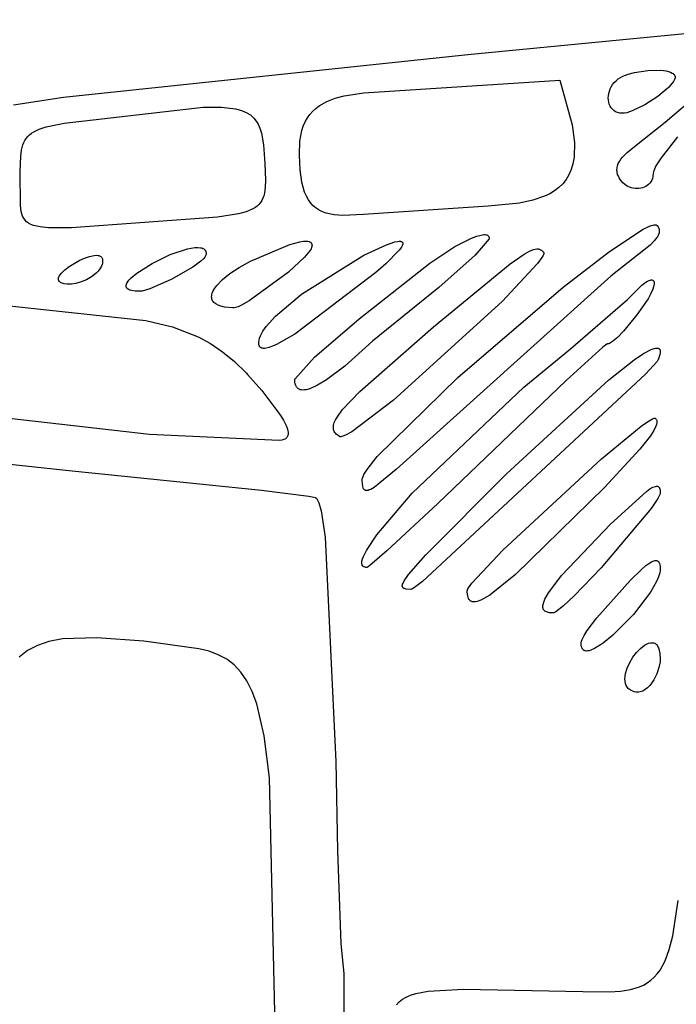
# Model space of a CAD drawing. Extents: x -74.1 to 10.8, y -36.7 to 44.6.
# Tile 165 of 199: x -20.09 to -19.253, y -7.878 to -6.623. Entities that reach past the tile are written whole.
import ezdxf

# ---------------------------------------------------------------- set-up
doc = ezdxf.new("R2010")
doc.units = 0

msp = doc.modelspace()

# ---------------------------------------------------------------- linework, layer by layer
at = {"layer": 'Layer 1', "color": 7, "linetype": 'CONTINUOUS'}
for p, q in [((-19.05252, -6.62299), (-19.518516, -6.667595)), ((-19.518516, -6.667595), (-20.033959, -6.722002)), ((-19.313751, -6.692381), (-19.305919, -6.690253)), ((-19.305919, -6.690253), (-19.288849, -6.687664)), ((-19.288849, -6.687664), (-19.272474, -6.687499)), ((-19.272474, -6.687499), (-19.265512, -6.688398)), ((-19.265512, -6.688398), (-19.262506, -6.689107)), ((-19.262506, -6.689107), (-19.25988, -6.689993)), ((-19.25988, -6.689993), (-19.257684, -6.69106)), ((-19.650806, -6.716123), (-19.401071, -6.700273)), ((-19.401071, -6.700273), (-19.385169, -6.75699)), ((-19.331674, -6.703211), (-19.32931, -6.700798)), ((-19.32931, -6.700798), (-19.326621, -6.698577)), ((-19.326621, -6.698577), (-19.323606, -6.696582)), ((-19.323606, -6.696582), (-19.3206, -6.695026)), ((-19.3206, -6.695026), (-19.313751, -6.692381)), ((-19.266657, -6.753793), (-19.200116, -6.696336)), ((-19.257684, -6.69106), (-19.256762, -6.691662)), ((-19.255961, -6.701582), (-19.257675, -6.704053)), ((-19.256762, -6.691662), (-19.255965, -6.692311)), ((-19.255965, -6.692311), (-19.255299, -6.693008)), ((-19.25477, -6.699294), (-19.255961, -6.701582)), ((-19.255299, -6.693008), (-19.254771, -6.693752)), ((-19.254771, -6.693752), (-19.254386, -6.694544)), ((-19.254386, -6.698228), (-19.25477, -6.699294)), ((-19.254386, -6.694544), (-19.25425, -6.694958)), ((-19.254151, -6.69722), (-19.254386, -6.698228)), ((-19.25425, -6.694958), (-19.254151, -6.695384)), ((-19.254151, -6.695384), (-19.254092, -6.695823)), ((-19.254071, -6.696273), (-19.254151, -6.69722)), ((-19.254092, -6.695823), (-19.254071, -6.696273)), ((-19.338719, -6.717023), (-19.337939, -6.714137)), ((-19.337939, -6.714137), (-19.336847, -6.71128)), ((-19.336847, -6.71128), (-19.33544, -6.708485)), ((-19.33544, -6.708485), (-19.333717, -6.705785)), ((-19.333717, -6.705785), (-19.331674, -6.703211)), ((-19.262471, -6.709408), (-19.276158, -6.720859)), ((-19.257675, -6.704053), (-19.262471, -6.709408)), ((-20.033959, -6.722002), (-20.097619, -6.731781)), ((-19.707905, -6.732772), (-19.698337, -6.727283)), ((-19.698337, -6.727283), (-19.687667, -6.723051)), ((-19.687667, -6.723051), (-19.676071, -6.719898)), ((-19.676071, -6.719898), (-19.650806, -6.716123)), ((-19.339354, -6.72275), (-19.33919, -6.719904)), ((-19.339213, -6.725526), (-19.339354, -6.72275)), ((-19.338771, -6.7282), (-19.339213, -6.725526)), ((-19.33919, -6.719904), (-19.338719, -6.717023)), ((-19.338029, -6.730739), (-19.338771, -6.7282)), ((-19.276158, -6.720859), (-19.292665, -6.731549)), ((-20.033205, -6.754822), (-19.85589, -6.734513)), ((-19.85589, -6.734513), (-19.832532, -6.734535)), ((-19.832532, -6.734535), (-19.814461, -6.736723)), ((-19.814461, -6.736723), (-19.807184, -6.738689)), ((-19.807184, -6.738689), (-19.800961, -6.741271)), ((-19.719808, -6.74375), (-19.716196, -6.739695)), ((-19.716196, -6.739695), (-19.712222, -6.736043)), ((-19.712222, -6.736043), (-19.707905, -6.732772)), ((-19.33699, -6.73311), (-19.338029, -6.730739)), ((-19.335656, -6.735281), (-19.33699, -6.73311)), ((-19.33403, -6.73722), (-19.335656, -6.735281)), ((-19.332115, -6.738892), (-19.33403, -6.73722)), ((-19.329912, -6.740265), (-19.332115, -6.738892)), ((-19.327425, -6.741308), (-19.329912, -6.740265)), ((-19.30883, -6.739384), (-19.315795, -6.741576)), ((-19.292665, -6.731549), (-19.30883, -6.739384)), ((-19.800961, -6.741271), (-19.795703, -6.744491)), ((-19.795703, -6.744491), (-19.793408, -6.746349)), ((-19.793408, -6.746349), (-19.79132, -6.748375)), ((-19.79132, -6.748375), (-19.78943, -6.750574)), ((-19.78943, -6.750574), (-19.786193, -6.755499)), ((-19.728243, -6.758553), (-19.725853, -6.753157)), ((-19.725853, -6.753157), (-19.723034, -6.74823)), ((-19.723034, -6.74823), (-19.719808, -6.74375)), ((-19.324656, -6.741986), (-19.327425, -6.741308)), ((-19.321607, -6.742267), (-19.324656, -6.741986)), ((-19.318825, -6.742126), (-19.321607, -6.742267)), ((-19.315795, -6.741576), (-19.318825, -6.742126)), ((-20.074696, -6.767773), (-20.071776, -6.765925)), ((-20.071776, -6.765925), (-20.064801, -6.762626)), ((-20.064801, -6.762626), (-20.056166, -6.759756)), ((-20.056166, -6.759756), (-20.033205, -6.754822)), ((-19.786193, -6.755499), (-19.783609, -6.761149)), ((-19.783609, -6.761149), (-19.781588, -6.767548)), ((-19.732618, -6.777779), (-19.730182, -6.76444)), ((-19.730182, -6.76444), (-19.728243, -6.758553)), ((-19.385169, -6.75699), (-19.382452, -6.779421)), ((-19.307815, -6.786486), (-19.266657, -6.753793)), ((-20.084511, -6.7796), (-20.083113, -6.77684)), ((-20.083113, -6.77684), (-20.081454, -6.774292)), ((-20.081454, -6.774292), (-20.079513, -6.771942)), ((-20.079513, -6.771942), (-20.077268, -6.769774)), ((-20.077268, -6.769774), (-20.074696, -6.767773)), ((-19.781588, -6.767548), (-19.778878, -6.782693)), ((-19.733177, -6.795896), (-19.732618, -6.777779)), ((-19.251053, -6.772298), (-19.272052, -6.798953)), ((-20.088379, -6.797112), (-20.087368, -6.789305)), ((-20.087368, -6.789305), (-20.085672, -6.782587)), ((-20.085672, -6.782587), (-20.084511, -6.7796)), ((-19.778878, -6.782693), (-19.777071, -6.806273)), ((-19.382452, -6.779421), (-19.382978, -6.79832)), ((-19.315408, -6.792395), (-19.307815, -6.786486)), ((-20.089054, -6.816476), (-20.088379, -6.797112)), ((-19.732344, -6.814602), (-19.733177, -6.795896)), ((-19.382978, -6.79832), (-19.384399, -6.806544)), ((-19.325196, -6.803648), (-19.323402, -6.800884)), ((-19.323402, -6.800884), (-19.321179, -6.798093)), ((-19.321179, -6.798093), (-19.315408, -6.792395)), ((-19.272052, -6.798953), (-19.278527, -6.809415)), ((-19.777071, -6.806273), (-19.776374, -6.82775)), ((-19.730133, -6.830144), (-19.732344, -6.814602)), ((-19.386562, -6.814003), (-19.389444, -6.820736)), ((-19.384399, -6.806544), (-19.386562, -6.814003)), ((-19.328247, -6.814609), (-19.328086, -6.811866)), ((-19.328021, -6.817368), (-19.328247, -6.814609)), ((-19.328086, -6.811866), (-19.32753, -6.809131)), ((-19.32753, -6.809131), (-19.326569, -6.806395)), ((-19.326569, -6.806395), (-19.325196, -6.803648)), ((-19.280579, -6.813649), (-19.281771, -6.817112)), ((-19.278527, -6.809415), (-19.280579, -6.813649)), ((-20.088841, -6.859822), (-20.089054, -6.816476)), ((-19.776374, -6.82775), (-19.776669, -6.836481)), ((-19.393021, -6.826783), (-19.39727, -6.832184)), ((-19.389444, -6.820736), (-19.393021, -6.826783)), ((-19.327417, -6.820151), (-19.328021, -6.817368)), ((-19.326856, -6.821831), (-19.327417, -6.820151)), ((-19.325634, -6.824477), (-19.326856, -6.821831)), ((-19.324193, -6.826887), (-19.325634, -6.824477)), ((-19.322554, -6.829063), (-19.324193, -6.826887)), ((-19.283829, -6.827662), (-19.284942, -6.829678)), ((-19.282969, -6.82544), (-19.283829, -6.827662)), ((-19.282384, -6.823013), (-19.282969, -6.82544)), ((-19.282029, -6.81853), (-19.282384, -6.823013)), ((-19.281771, -6.817112), (-19.282029, -6.81853)), ((-19.776669, -6.836481), (-19.777681, -6.844023)), ((-19.726563, -6.842785), (-19.730133, -6.830144)), ((-19.407693, -6.841202), (-19.413821, -6.844898)), ((-19.402169, -6.836977), (-19.407693, -6.841202)), ((-19.39727, -6.832184), (-19.402169, -6.836977)), ((-19.32074, -6.831004), (-19.322554, -6.829063)), ((-19.318773, -6.832714), (-19.32074, -6.831004)), ((-19.316676, -6.834193), (-19.318773, -6.832714)), ((-19.314472, -6.835443), (-19.316676, -6.834193)), ((-19.312183, -6.836465), (-19.314472, -6.835443)), ((-19.309831, -6.83726), (-19.312183, -6.836465)), ((-19.30744, -6.837831), (-19.309831, -6.83726)), ((-19.305031, -6.838179), (-19.30744, -6.837831)), ((-19.302627, -6.838304), (-19.305031, -6.838179)), ((-19.300251, -6.838209), (-19.302627, -6.838304)), ((-19.297925, -6.837895), (-19.300251, -6.838209)), ((-19.295672, -6.837363), (-19.297925, -6.837895)), ((-19.293514, -6.836614), (-19.295672, -6.837363)), ((-19.291474, -6.835651), (-19.293514, -6.836614)), ((-19.289574, -6.834475), (-19.291474, -6.835651)), ((-19.287837, -6.833086), (-19.289574, -6.834475)), ((-19.286286, -6.831487), (-19.287837, -6.833086)), ((-19.284942, -6.829678), (-19.286286, -6.831487)), ((-19.781012, -6.85335), (-19.782714, -6.855984)), ((-19.779624, -6.850487), (-19.781012, -6.85335)), ((-19.778523, -6.847383), (-19.779624, -6.850487)), ((-19.777681, -6.844023), (-19.778523, -6.847383)), ((-19.724275, -6.848102), (-19.726563, -6.842785)), ((-19.721654, -6.852792), (-19.724275, -6.848102)), ((-19.718703, -6.856891), (-19.721654, -6.852792)), ((-19.435594, -6.85321), (-19.452701, -6.856829)), ((-19.42053, -6.848106), (-19.435594, -6.85321)), ((-19.413821, -6.844898), (-19.42053, -6.848106)), ((-20.0879, -6.867367), (-20.088841, -6.859822)), ((-19.793196, -6.864523), (-19.801019, -6.867788)), ((-19.789971, -6.862661), (-19.793196, -6.864523)), ((-19.787166, -6.860626), (-19.789971, -6.862661)), ((-19.784757, -6.858405), (-19.787166, -6.860626)), ((-19.782714, -6.855984), (-19.784757, -6.858405)), ((-19.715424, -6.86043), (-19.718703, -6.856891)), ((-19.71182, -6.863443), (-19.715424, -6.86043)), ((-19.707892, -6.865964), (-19.71182, -6.863443)), ((-19.703644, -6.868024), (-19.707892, -6.865964)), ((-19.492308, -6.860875), (-19.651379, -6.871347)), ((-19.452701, -6.856829), (-19.492308, -6.860875)), ((-20.087106, -6.870637), (-20.0879, -6.867367)), ((-20.08605, -6.873588), (-20.087106, -6.870637)), ((-20.084696, -6.876233), (-20.08605, -6.873588)), ((-20.083007, -6.878582), (-20.084696, -6.876233)), ((-20.080948, -6.880649), (-20.083007, -6.878582)), ((-19.8374, -6.874898), (-20.023681, -6.88818)), ((-19.810851, -6.870531), (-19.8374, -6.874898)), ((-19.801019, -6.867788), (-19.810851, -6.870531)), ((-19.699078, -6.869658), (-19.703644, -6.868024)), ((-19.689001, -6.871779), (-19.699078, -6.869658)), ((-19.677679, -6.87259), (-19.689001, -6.871779)), ((-19.651379, -6.871347), (-19.677679, -6.87259)), ((-21.095071, -6.885273), (-20.079071, -6.990273)), ((-20.078484, -6.882445), (-20.080948, -6.880649)), ((-20.075579, -6.883982), (-20.078484, -6.882445)), ((-20.072196, -6.885273), (-20.075579, -6.883982)), ((-20.063858, -6.887165), (-20.072196, -6.885273)), ((-20.053183, -6.888215), (-20.063858, -6.887165)), ((-20.023681, -6.88818), (-20.053183, -6.888215)), ((-19.337596, -6.918489), (-19.294787, -6.89025)), ((-19.294787, -6.89025), (-19.287581, -6.886721)), ((-19.287581, -6.886721), (-19.28459, -6.885561)), ((-19.28459, -6.885561), (-19.282028, -6.884823)), ((-19.282028, -6.884823), (-19.280912, -6.884616)), ((-19.280912, -6.884616), (-19.27991, -6.88452)), ((-19.27991, -6.88452), (-19.279023, -6.884536)), ((-19.279023, -6.884536), (-19.278252, -6.884665)), ((-19.278252, -6.884665), (-19.277912, -6.884774)), ((-19.277912, -6.884774), (-19.277601, -6.884911)), ((-19.277601, -6.884911), (-19.277321, -6.885077)), ((-19.277321, -6.885077), (-19.277193, -6.885172)), ((-19.277193, -6.885172), (-19.277131, -6.885222)), ((-19.277071, -6.885274), (-19.275796, -6.887222)), ((-19.275796, -6.887222), (-19.274914, -6.889143)), ((-19.274914, -6.889143), (-19.274617, -6.890098)), ((-19.274617, -6.890098), (-19.274415, -6.89105)), ((-19.274415, -6.89105), (-19.274306, -6.892003)), ((-19.535019, -6.912219), (-19.514578, -6.901909)), ((-19.514578, -6.901909), (-19.507199, -6.899079)), ((-19.491071, -6.902273), (-19.509002, -6.923275)), ((-19.507199, -6.899079), (-19.50328, -6.897916)), ((-19.50328, -6.897916), (-19.49953, -6.897175)), ((-19.49953, -6.897175), (-19.497795, -6.897024)), ((-19.497795, -6.897024), (-19.496193, -6.89705)), ((-19.496193, -6.89705), (-19.494754, -6.897277)), ((-19.494754, -6.897277), (-19.494105, -6.897474)), ((-19.494105, -6.897474), (-19.493509, -6.89773)), ((-19.493509, -6.89773), (-19.492969, -6.898048)), ((-19.492969, -6.898048), (-19.492488, -6.898432)), ((-19.492488, -6.898432), (-19.492071, -6.898884)), ((-19.492071, -6.898884), (-19.491721, -6.899407)), ((-19.491721, -6.899407), (-19.491443, -6.900005)), ((-19.491443, -6.900005), (-19.491239, -6.90068)), ((-19.491239, -6.90068), (-19.491114, -6.901435)), ((-19.491114, -6.901435), (-19.491071, -6.902273)), ((-19.277316, -6.90084), (-19.28081, -6.905121)), ((-19.276049, -6.898804), (-19.277316, -6.90084)), ((-19.275116, -6.896821), (-19.276049, -6.898804)), ((-19.274526, -6.894876), (-19.275116, -6.896821)), ((-19.274363, -6.893914), (-19.274526, -6.894876)), ((-19.274289, -6.892957), (-19.274363, -6.893914)), ((-19.274306, -6.892003), (-19.274289, -6.892957)), ((-19.898083, -6.922554), (-19.876023, -6.91514)), ((-19.876023, -6.91514), (-19.866702, -6.913531)), ((-19.866702, -6.913531), (-19.862707, -6.913376)), ((-19.862707, -6.913376), (-19.859246, -6.913701)), ((-19.859246, -6.913701), (-19.857737, -6.914055)), ((-19.857737, -6.914055), (-19.856386, -6.914542)), ((-19.856386, -6.914542), (-19.855204, -6.915168)), ((-19.855204, -6.915168), (-19.854678, -6.915534)), ((-19.854678, -6.915534), (-19.854197, -6.915936)), ((-19.854197, -6.915936), (-19.853762, -6.916374)), ((-19.853762, -6.916374), (-19.853375, -6.91685)), ((-19.795378, -6.930978), (-19.745409, -6.909632)), ((-19.745409, -6.909632), (-19.73263, -6.906046)), ((-19.73263, -6.906046), (-19.727743, -6.905292)), ((-19.727743, -6.905292), (-19.723816, -6.905209)), ((-19.723816, -6.905209), (-19.722203, -6.905414)), ((-19.722203, -6.905414), (-19.720818, -6.905782)), ((-19.720818, -6.905782), (-19.720209, -6.906025)), ((-19.718251, -6.914943), (-19.720251, -6.91811)), ((-19.720209, -6.906025), (-19.719657, -6.906309)), ((-19.719657, -6.906309), (-19.719159, -6.906632)), ((-19.719159, -6.906632), (-19.718715, -6.906994)), ((-19.718715, -6.906994), (-19.718326, -6.907395)), ((-19.718326, -6.907395), (-19.71799, -6.907835)), ((-19.717603, -6.913566), (-19.718251, -6.914943)), ((-19.71799, -6.907835), (-19.717707, -6.908313)), ((-19.717707, -6.908313), (-19.717477, -6.90883)), ((-19.717206, -6.91234), (-19.717603, -6.913566)), ((-19.717477, -6.90883), (-19.717299, -6.909384)), ((-19.717299, -6.909384), (-19.717172, -6.909977)), ((-19.717105, -6.911786), (-19.717206, -6.91234)), ((-19.717172, -6.909977), (-19.717071, -6.911273)), ((-19.717071, -6.911273), (-19.717105, -6.911786)), ((-19.650965, -6.923191), (-19.622101, -6.909846)), ((-19.622101, -6.909846), (-19.611551, -6.906401)), ((-19.611551, -6.906401), (-19.607525, -6.905625)), ((-19.607525, -6.905625), (-19.605858, -6.905491)), ((-19.603063, -6.912821), (-19.605862, -6.916756)), ((-19.605858, -6.905491), (-19.604437, -6.905534)), ((-19.604437, -6.905534), (-19.603821, -6.905623)), ((-19.603821, -6.905623), (-19.60327, -6.905758)), ((-19.60327, -6.905758), (-19.602785, -6.905939)), ((-19.60217, -6.911188), (-19.603063, -6.912821)), ((-19.602785, -6.905939), (-19.602367, -6.906168)), ((-19.602367, -6.906168), (-19.602184, -6.9063)), ((-19.602184, -6.9063), (-19.602018, -6.906445)), ((-19.601601, -6.909772), (-19.60217, -6.911188)), ((-19.602018, -6.906445), (-19.60187, -6.906601)), ((-19.60187, -6.906601), (-19.601739, -6.90677)), ((-19.601739, -6.90677), (-19.601626, -6.90695)), ((-19.601626, -6.90695), (-19.601531, -6.907144)), ((-19.601435, -6.909143), (-19.601601, -6.909772)), ((-19.601531, -6.907144), (-19.601454, -6.907349)), ((-19.601454, -6.907349), (-19.601395, -6.907567)), ((-19.601346, -6.908566), (-19.601435, -6.909143)), ((-19.601395, -6.907567), (-19.601333, -6.908041)), ((-19.601333, -6.908041), (-19.601346, -6.908566)), ((-19.567005, -6.933526), (-19.535019, -6.912219)), ((-19.439975, -6.918277), (-19.434702, -6.916112)), ((-19.434702, -6.916112), (-19.432482, -6.915542)), ((-19.432482, -6.915542), (-19.430502, -6.915287)), ((-19.430502, -6.915287), (-19.428734, -6.915328)), ((-19.428734, -6.915328), (-19.427921, -6.915453)), ((-19.427921, -6.915453), (-19.427149, -6.915645)), ((-19.427149, -6.915645), (-19.426416, -6.9159)), ((-19.426416, -6.9159), (-19.425719, -6.916217)), ((-19.425719, -6.916217), (-19.424415, -6.917026)), ((-19.286071, -6.910273), (-19.336025, -6.949992)), ((-19.28081, -6.905121), (-19.286071, -6.910273)), ((-20.013866, -6.929933), (-20.007139, -6.926924)), ((-20.007139, -6.926924), (-20.000675, -6.924725)), ((-20.000675, -6.924725), (-19.994819, -6.923538)), ((-19.994819, -6.923538), (-19.992226, -6.923387)), ((-19.992226, -6.923387), (-19.989913, -6.923565)), ((-19.989913, -6.923565), (-19.988876, -6.923786)), ((-19.988876, -6.923786), (-19.987925, -6.924098)), ((-19.987925, -6.924098), (-19.987066, -6.924505)), ((-19.987066, -6.924505), (-19.986304, -6.925009)), ((-19.986304, -6.925009), (-19.985644, -6.925615)), ((-19.985644, -6.925615), (-19.985092, -6.926326)), ((-19.985092, -6.926326), (-19.984654, -6.927144)), ((-19.984654, -6.927144), (-19.984334, -6.928072)), ((-19.984334, -6.928072), (-19.984138, -6.929114)), ((-19.984138, -6.929114), (-19.984071, -6.930273)), ((-19.921079, -6.933657), (-19.898083, -6.922554)), ((-19.85515, -6.927356), (-19.858716, -6.930902)), ((-19.853838, -6.925694), (-19.85515, -6.927356)), ((-19.852872, -6.92412), (-19.853838, -6.925694)), ((-19.853375, -6.91685), (-19.853035, -6.917364)), ((-19.853035, -6.917364), (-19.852745, -6.917917)), ((-19.852526, -6.923368), (-19.852872, -6.92412)), ((-19.852745, -6.917917), (-19.852505, -6.918508)), ((-19.852276, -6.922643), (-19.852526, -6.923368)), ((-19.852505, -6.918508), (-19.852317, -6.919139)), ((-19.852317, -6.919139), (-19.852181, -6.919809)), ((-19.852123, -6.921944), (-19.852276, -6.922643)), ((-19.852181, -6.919809), (-19.852071, -6.921273)), ((-19.852071, -6.921273), (-19.852123, -6.921944)), ((-19.726752, -6.925852), (-19.747176, -6.94496)), ((-19.730335, -6.972838), (-19.650965, -6.923191)), ((-19.720251, -6.91811), (-19.726752, -6.925852)), ((-19.605862, -6.916756), (-19.623071, -6.934273)), ((-19.509002, -6.923275), (-19.555173, -6.964381)), ((-19.464515, -6.934387), (-19.44655, -6.921939)), ((-19.44655, -6.921939), (-19.439975, -6.918277)), ((-19.424022, -6.926243), (-19.429366, -6.933687)), ((-19.424415, -6.917026), (-19.423208, -6.918051)), ((-19.422455, -6.92342), (-19.424022, -6.926243)), ((-19.423208, -6.918051), (-19.422071, -6.919273)), ((-19.421964, -6.922249), (-19.422455, -6.92342)), ((-19.422071, -6.919273), (-19.421964, -6.919376)), ((-19.421964, -6.919376), (-19.421871, -6.91949)), ((-19.421676, -6.921244), (-19.421964, -6.922249)), ((-19.421871, -6.91949), (-19.421791, -6.919615)), ((-19.421791, -6.919615), (-19.421724, -6.919752)), ((-19.421724, -6.919752), (-19.421672, -6.9199)), ((-19.421609, -6.920805), (-19.421676, -6.921244)), ((-19.421672, -6.9199), (-19.421633, -6.920059)), ((-19.421633, -6.920059), (-19.421594, -6.92041)), ((-19.421594, -6.92041), (-19.421609, -6.920805)), ((-19.396699, -6.96408), (-19.337596, -6.918489)), ((-20.032182, -6.941799), (-20.026732, -6.937573)), ((-20.026732, -6.937573), (-20.013866, -6.929933)), ((-19.987641, -6.940761), (-19.989759, -6.943468)), ((-19.985958, -6.937915), (-19.987641, -6.940761)), ((-19.984774, -6.934942), (-19.985958, -6.937915)), ((-19.984389, -6.933412), (-19.984774, -6.934942)), ((-19.984152, -6.931855), (-19.984389, -6.933412)), ((-19.984071, -6.930273), (-19.984152, -6.931855)), ((-19.940662, -6.946164), (-19.921079, -6.933657)), ((-19.868966, -6.93861), (-19.896685, -6.954272)), ((-19.858716, -6.930902), (-19.868966, -6.93861)), ((-19.821887, -6.946726), (-19.8099, -6.938857)), ((-19.8099, -6.938857), (-19.795378, -6.930978)), ((-19.656911, -7.004245), (-19.567005, -6.933526)), ((-19.623071, -6.934273), (-19.635775, -6.945258)), ((-19.561975, -7.014474), (-19.464515, -6.934387)), ((-19.429366, -6.933687), (-19.474431, -6.982103)), ((-20.040472, -6.953679), (-20.040391, -6.952822)), ((-20.040419, -6.954498), (-20.040472, -6.953679)), ((-20.040391, -6.952822), (-20.040181, -6.95193)), ((-20.040181, -6.95193), (-20.039848, -6.951006)), ((-20.039848, -6.951006), (-20.039396, -6.950055)), ((-20.039396, -6.950055), (-20.038161, -6.948079)), ((-20.038161, -6.948079), (-20.036518, -6.946027)), ((-20.036518, -6.946027), (-20.032182, -6.941799)), ((-19.9981, -6.950616), (-20.004684, -6.95444)), ((-19.992251, -6.946021), (-19.9981, -6.950616)), ((-19.989759, -6.943468), (-19.992251, -6.946021)), ((-19.950495, -6.955091), (-19.947815, -6.95223)), ((-19.947815, -6.95223), (-19.940662, -6.946164)), ((-19.831428, -6.95441), (-19.821887, -6.946726)), ((-19.747176, -6.94496), (-19.797086, -6.981613)), ((-19.635775, -6.945258), (-19.739087, -7.023883)), ((-19.336025, -6.949992), (-19.609196, -7.196055)), ((-20.04034, -6.954893), (-20.040419, -6.954498)), ((-20.040226, -6.955277), (-20.04034, -6.954893)), ((-20.040076, -6.95565), (-20.040226, -6.955277)), ((-20.039888, -6.956011), (-20.040076, -6.95565)), ((-20.039664, -6.956361), (-20.039888, -6.956011)), ((-20.039401, -6.956698), (-20.039664, -6.956361)), ((-20.038757, -6.957335), (-20.039401, -6.956698)), ((-20.037952, -6.957918), (-20.038757, -6.957335)), ((-20.036981, -6.958444), (-20.037952, -6.957918)), ((-20.035838, -6.958911), (-20.036981, -6.958444)), ((-20.033016, -6.959651), (-20.035838, -6.958911)), ((-20.029441, -6.960114), (-20.033016, -6.959651)), ((-20.025071, -6.960273), (-20.029441, -6.960114)), ((-20.02381, -6.960236), (-20.025071, -6.960273)), ((-20.018043, -6.959356), (-20.02381, -6.960236)), ((-20.0115, -6.957389), (-20.018043, -6.959356)), ((-20.004684, -6.95444), (-20.0115, -6.957389)), ((-19.954128, -6.962559), (-19.954107, -6.962016)), ((-19.954094, -6.963085), (-19.954128, -6.962559)), ((-19.954107, -6.962016), (-19.954031, -6.961457)), ((-19.954002, -6.963594), (-19.954094, -6.963085)), ((-19.954031, -6.961457), (-19.953719, -6.960291)), ((-19.953853, -6.964085), (-19.954002, -6.963594)), ((-19.953645, -6.964557), (-19.953853, -6.964085)), ((-19.953719, -6.960291), (-19.953201, -6.959068)), ((-19.953376, -6.96501), (-19.953645, -6.964557)), ((-19.953047, -6.965444), (-19.953376, -6.96501)), ((-19.953201, -6.959068), (-19.952485, -6.95779)), ((-19.952655, -6.965857), (-19.953047, -6.965444)), ((-19.952201, -6.96625), (-19.952655, -6.965857)), ((-19.952485, -6.95779), (-19.950495, -6.955091)), ((-19.951682, -6.966622), (-19.952201, -6.96625)), ((-19.950447, -6.967298), (-19.951682, -6.966622)), ((-19.924029, -6.966043), (-19.93381, -6.968888)), ((-19.896685, -6.954272), (-19.924029, -6.966043)), ((-19.843015, -6.968591), (-19.841067, -6.965243)), ((-19.841067, -6.965243), (-19.838484, -6.961751)), ((-19.838484, -6.961751), (-19.831428, -6.95441)), ((-19.555173, -6.964381), (-19.639773, -7.032885)), ((-19.531354, -7.07933), (-19.396699, -6.96408)), ((-19.314877, -6.9797), (-19.296336, -6.961634)), ((-19.296336, -6.961634), (-19.291368, -6.957773)), ((-19.291368, -6.957773), (-19.289233, -6.956448)), ((-19.289233, -6.956448), (-19.287335, -6.955511)), ((-19.287335, -6.955511), (-19.285674, -6.954949)), ((-19.285674, -6.954949), (-19.284935, -6.954805)), ((-19.282551, -6.966623), (-19.284974, -6.972251)), ((-19.284935, -6.954805), (-19.284256, -6.95475)), ((-19.284256, -6.95475), (-19.283638, -6.954783)), ((-19.283638, -6.954783), (-19.283081, -6.954902)), ((-19.283081, -6.954902), (-19.282826, -6.954994)), ((-19.282826, -6.954994), (-19.282586, -6.955106)), ((-19.282586, -6.955106), (-19.282362, -6.955239)), ((-19.281199, -6.961969), (-19.282551, -6.966623)), ((-19.282362, -6.955239), (-19.282153, -6.955393)), ((-19.282153, -6.955393), (-19.28196, -6.955567)), ((-19.28196, -6.955567), (-19.281783, -6.955761)), ((-19.281783, -6.955761), (-19.281621, -6.955976)), ((-19.281621, -6.955976), (-19.281344, -6.956463)), ((-19.281344, -6.956463), (-19.281131, -6.957029)), ((-19.280918, -6.960038), (-19.281199, -6.961969)), ((-19.281131, -6.957029), (-19.280982, -6.957671)), ((-19.280982, -6.957671), (-19.280896, -6.958387)), ((-19.280896, -6.958387), (-19.280918, -6.960038)), ((-19.948942, -6.967883), (-19.950447, -6.967298)), ((-19.947158, -6.968372), (-19.948942, -6.967883)), ((-19.942722, -6.969042), (-19.947158, -6.968372)), ((-19.937071, -6.969273), (-19.942722, -6.969042)), ((-19.935596, -6.969176), (-19.937071, -6.969273)), ((-19.93381, -6.968888), (-19.935596, -6.969176)), ((-19.845069, -6.976195), (-19.844982, -6.974772)), ((-19.844992, -6.977565), (-19.845069, -6.976195)), ((-19.844751, -6.97888), (-19.844992, -6.977565)), ((-19.844982, -6.974772), (-19.844733, -6.973297)), ((-19.844345, -6.980135), (-19.844751, -6.97888)), ((-19.844733, -6.973297), (-19.844321, -6.971773)), ((-19.844321, -6.971773), (-19.843015, -6.968591)), ((-19.763552, -7.000807), (-19.730335, -6.972838)), ((-19.288489, -6.978754), (-19.303071, -6.999273)), ((-19.284974, -6.972251), (-19.288489, -6.978754)), ((-20.079071, -6.990273), (-19.929196, -7.006648)), ((-19.843775, -6.98133), (-19.844345, -6.980135)), ((-19.843038, -6.982461), (-19.843775, -6.98133)), ((-19.842135, -6.983526), (-19.843038, -6.982461)), ((-19.841065, -6.984523), (-19.842135, -6.983526)), ((-19.839828, -6.985449), (-19.841065, -6.984523)), ((-19.836847, -6.987079), (-19.839828, -6.985449)), ((-19.833188, -6.988395), (-19.836847, -6.987079)), ((-19.828846, -6.989379), (-19.833188, -6.988395)), ((-19.818093, -6.990268), (-19.828846, -6.989379)), ((-19.816227, -6.990226), (-19.818093, -6.990268)), ((-19.814786, -6.989983), (-19.816227, -6.990226)), ((-19.811321, -6.988907), (-19.814786, -6.989983)), ((-19.807155, -6.987106), (-19.811321, -6.988907)), ((-19.797086, -6.981613), (-19.807155, -6.987106)), ((-19.474431, -6.982103), (-19.612982, -7.107989)), ((-19.387627, -7.0425), (-19.314877, -6.9797)), ((-19.775391, -7.013989), (-19.763552, -7.000807)), ((-19.714015, -7.053378), (-19.656911, -7.004245)), ((-19.303071, -6.999273), (-19.319788, -7.020209)), ((-19.929196, -7.006648), (-19.895097, -7.01458)), ((-19.895097, -7.01458), (-19.862368, -7.027258)), ((-19.779723, -7.020181), (-19.775391, -7.013989)), ((-19.656147, -7.09683), (-19.561975, -7.014474)), ((-19.862368, -7.027258), (-19.846522, -7.035878)), ((-19.784653, -7.031481), (-19.783923, -7.028809)), ((-19.783923, -7.028809), (-19.782848, -7.02603)), ((-19.782848, -7.02603), (-19.779723, -7.020181)), ((-19.739087, -7.023883), (-19.762571, -7.037211)), ((-19.327375, -7.028007), (-19.333868, -7.033445)), ((-19.319788, -7.020209), (-19.327375, -7.028007)), ((-19.846522, -7.035878), (-19.831023, -7.046287)), ((-19.785046, -7.036089), (-19.785024, -7.034039)), ((-19.784841, -7.037553), (-19.785046, -7.036089)), ((-19.785024, -7.034039), (-19.784653, -7.031481)), ((-19.784664, -7.038202), (-19.784841, -7.037553)), ((-19.784437, -7.038798), (-19.784664, -7.038202)), ((-19.784163, -7.039341), (-19.784437, -7.038798)), ((-19.783841, -7.039831), (-19.784163, -7.039341)), ((-19.783472, -7.04027), (-19.783841, -7.039831)), ((-19.783057, -7.040657), (-19.783472, -7.04027)), ((-19.782597, -7.040995), (-19.783057, -7.040657)), ((-19.782093, -7.041283), (-19.782597, -7.040995)), ((-19.781545, -7.041522), (-19.782093, -7.041283)), ((-19.780954, -7.041714), (-19.781545, -7.041522)), ((-19.780321, -7.041858), (-19.780954, -7.041714)), ((-19.778931, -7.042008), (-19.780321, -7.041858)), ((-19.777381, -7.041977), (-19.778931, -7.042008)), ((-19.775678, -7.041772), (-19.777381, -7.041977)), ((-19.771835, -7.040863), (-19.775678, -7.041772)), ((-19.762571, -7.037211), (-19.771835, -7.040863)), ((-19.639773, -7.032885), (-19.675405, -7.0646)), ((-19.346089, -7.04046), (-19.392963, -7.082778)), ((-19.341319, -7.036857), (-19.346089, -7.04046)), ((-19.340641, -7.036465), (-19.341319, -7.036857)), ((-19.340382, -7.036349), (-19.340641, -7.036465)), ((-19.340177, -7.036286), (-19.340382, -7.036349)), ((-19.339783, -7.036262), (-19.340177, -7.036286)), ((-19.339323, -7.036201), (-19.339783, -7.036262)), ((-19.338832, -7.036089), (-19.339323, -7.036201)), ((-19.337758, -7.035714), (-19.338832, -7.036089)), ((-19.336569, -7.035144), (-19.337758, -7.035714)), ((-19.333868, -7.033445), (-19.336569, -7.035144)), ((-19.280896, -7.042158), (-19.279289, -7.041769)), ((-19.279289, -7.041769), (-19.277861, -7.04158)), ((-19.277861, -7.04158), (-19.276611, -7.041592)), ((-19.276611, -7.041592), (-19.276054, -7.041673)), ((-19.276054, -7.041673), (-19.275542, -7.041805)), ((-19.275542, -7.041805), (-19.275076, -7.041988)), ((-19.275076, -7.041988), (-19.274655, -7.042221)), ((-19.831023, -7.046287), (-19.815872, -7.058685)), ((-19.739069, -7.081271), (-19.714015, -7.053378)), ((-19.446999, -7.09148), (-19.387627, -7.0425)), ((-19.306458, -7.056769), (-19.294198, -7.048616)), ((-19.294198, -7.048616), (-19.284638, -7.043529)), ((-19.284638, -7.043529), (-19.280896, -7.042158)), ((-19.273413, -7.049945), (-19.275071, -7.055273)), ((-19.274655, -7.042221), (-19.274281, -7.042505)), ((-19.274281, -7.042505), (-19.273952, -7.042841)), ((-19.273952, -7.042841), (-19.273669, -7.043228)), ((-19.273669, -7.043228), (-19.273432, -7.043666)), ((-19.273432, -7.043666), (-19.273242, -7.044155)), ((-19.273086, -7.048183), (-19.273413, -7.049945)), ((-19.273242, -7.044155), (-19.273099, -7.044697)), ((-19.273099, -7.044697), (-19.273002, -7.04529)), ((-19.272949, -7.046632), (-19.273086, -7.048183)), ((-19.273002, -7.04529), (-19.272949, -7.046632)), ((-19.924446, -7.152023), (-20.723696, -7.059898)), ((-19.815872, -7.058685), (-19.801071, -7.073273)), ((-19.675405, -7.0646), (-19.698792, -7.082087)), ((-19.338742, -7.081994), (-19.306458, -7.056769)), ((-19.277126, -7.05864), (-19.291642, -7.074998)), ((-19.275604, -7.056408), (-19.277126, -7.05864)), ((-19.275189, -7.055599), (-19.275604, -7.056408)), ((-19.275071, -7.055273), (-19.275189, -7.055599)), ((-19.801071, -7.073273), (-19.799336, -7.075228)), ((-19.799336, -7.075228), (-19.781058, -7.095878)), ((-19.633876, -7.180031), (-19.531354, -7.07933)), ((-19.291642, -7.074998), (-19.576108, -7.33906)), ((-19.739071, -7.081345), (-19.739071, -7.0813)), ((-19.739069, -7.0817), (-19.739071, -7.081345)), ((-19.739054, -7.082395), (-19.739069, -7.0817)), ((-19.738856, -7.084973), (-19.739054, -7.082395)), ((-19.738445, -7.087233), (-19.738856, -7.084973)), ((-19.737831, -7.089186), (-19.738445, -7.087233)), ((-19.737021, -7.090843), (-19.737831, -7.089186)), ((-19.736546, -7.091564), (-19.737021, -7.090843)), ((-19.736025, -7.092215), (-19.736546, -7.091564)), ((-19.73546, -7.092798), (-19.736025, -7.092215)), ((-19.709966, -7.088875), (-19.720065, -7.093458)), ((-19.698792, -7.082087), (-19.709966, -7.088875)), ((-19.589174, -7.226769), (-19.446999, -7.09148)), ((-19.392963, -7.082778), (-19.556721, -7.239912)), ((-19.469206, -7.201901), (-19.338742, -7.081994)), ((-19.781058, -7.095878), (-19.757928, -7.126232)), ((-19.734851, -7.093313), (-19.73546, -7.092798)), ((-19.734199, -7.093761), (-19.734851, -7.093313)), ((-19.733507, -7.094145), (-19.734199, -7.093761)), ((-19.732774, -7.094466), (-19.733507, -7.094145)), ((-19.732001, -7.094724), (-19.732774, -7.094466)), ((-19.730344, -7.09506), (-19.732001, -7.094724)), ((-19.728542, -7.095163), (-19.730344, -7.09506)), ((-19.726605, -7.095044), (-19.728542, -7.095163)), ((-19.72454, -7.094713), (-19.726605, -7.095044)), ((-19.720065, -7.093458), (-19.72454, -7.094713)), ((-19.678154, -7.120116), (-19.656147, -7.09683)), ((-19.612982, -7.107989), (-19.666284, -7.148282)), ((-19.757928, -7.126232), (-19.753464, -7.133645)), ((-19.687032, -7.133085), (-19.684765, -7.129143)), ((-19.684765, -7.129143), (-19.678154, -7.120116)), ((-19.753464, -7.133645), (-19.750081, -7.140536)), ((-19.750081, -7.140536), (-19.748881, -7.143715)), ((-19.689893, -7.142903), (-19.689814, -7.141459)), ((-19.689814, -7.141459), (-19.689579, -7.139941)), ((-19.689579, -7.139941), (-19.688632, -7.136676)), ((-19.688632, -7.136676), (-19.687032, -7.133085)), ((-19.348017, -7.182889), (-19.297429, -7.141364)), ((-19.297429, -7.141364), (-19.289096, -7.135508)), ((-19.289096, -7.135508), (-19.283047, -7.131977)), ((-19.283047, -7.131977), (-19.281925, -7.131487)), ((-19.281925, -7.131487), (-19.280967, -7.131163)), ((-19.278573, -7.141274), (-19.281269, -7.146884)), ((-19.280967, -7.131163), (-19.280179, -7.131009)), ((-19.280179, -7.131009), (-19.27985, -7.130996)), ((-19.27985, -7.130996), (-19.279564, -7.131027)), ((-19.279564, -7.131027), (-19.279438, -7.131059)), ((-19.279438, -7.131059), (-19.279323, -7.131103)), ((-19.279323, -7.131103), (-19.279219, -7.131157)), ((-19.279219, -7.131157), (-19.279127, -7.131223)), ((-19.279127, -7.131223), (-19.279048, -7.131297)), ((-19.279048, -7.131297), (-19.278536, -7.131892)), ((-19.277805, -7.13888), (-19.278573, -7.141274)), ((-19.278536, -7.131892), (-19.278116, -7.132547)), ((-19.278116, -7.132547), (-19.277789, -7.133262)), ((-19.277421, -7.13675), (-19.277805, -7.13888)), ((-19.277789, -7.133262), (-19.277556, -7.13404)), ((-19.277556, -7.13404), (-19.277417, -7.13488)), ((-19.277372, -7.135783), (-19.277421, -7.13675)), ((-19.277417, -7.13488), (-19.277372, -7.135783)), ((-19.759071, -7.159273), (-19.924446, -7.152023)), ((-19.748612, -7.154956), (-19.749187, -7.155824)), ((-19.748881, -7.143715), (-19.748056, -7.14668)), ((-19.74817, -7.154002), (-19.748612, -7.154956)), ((-19.747856, -7.152966), (-19.74817, -7.154002)), ((-19.748056, -7.14668), (-19.747639, -7.149401)), ((-19.747665, -7.151851), (-19.747856, -7.152966)), ((-19.747595, -7.150662), (-19.747665, -7.151851)), ((-19.747639, -7.149401), (-19.747595, -7.150662)), ((-19.689817, -7.144278), (-19.689893, -7.142903)), ((-19.68959, -7.145586), (-19.689817, -7.144278)), ((-19.689213, -7.14683), (-19.68959, -7.145586)), ((-19.688687, -7.148012), (-19.689213, -7.14683)), ((-19.688017, -7.149137), (-19.688687, -7.148012)), ((-19.687203, -7.150206), (-19.688017, -7.149137)), ((-19.686248, -7.151223), (-19.687203, -7.150206)), ((-19.685153, -7.152191), (-19.686248, -7.151223)), ((-19.682556, -7.15399), (-19.685153, -7.152191)), ((-19.681861, -7.154391), (-19.682556, -7.15399)), ((-19.681506, -7.154526), (-19.681861, -7.154391)), ((-19.681102, -7.154611), (-19.681506, -7.154526)), ((-19.68065, -7.154646), (-19.681102, -7.154611)), ((-19.680151, -7.154634), (-19.68065, -7.154646)), ((-19.679016, -7.154464), (-19.680151, -7.154634)), ((-19.677699, -7.154108), (-19.679016, -7.154464)), ((-19.674544, -7.15285), (-19.677699, -7.154108)), ((-19.666284, -7.148282), (-19.674544, -7.15285)), ((-19.285536, -7.153629), (-19.298875, -7.170721)), ((-19.281269, -7.146884), (-19.285536, -7.153629)), ((-19.755658, -7.159044), (-19.759071, -7.159273)), ((-19.754198, -7.158762), (-19.755658, -7.159044)), ((-19.752896, -7.158374), (-19.754198, -7.158762)), ((-19.751749, -7.157882), (-19.752896, -7.158374)), ((-19.750751, -7.157291), (-19.751749, -7.157882)), ((-19.749898, -7.156604), (-19.750751, -7.157291)), ((-19.749187, -7.155824), (-19.749898, -7.156604)), ((-19.646883, -7.196375), (-19.633876, -7.180031)), ((-19.298875, -7.170721), (-19.344071, -7.219273)), ((-20.180501, -7.181548), (-20.023071, -7.198273)), ((-19.47378, -7.29936), (-19.348017, -7.182889)), ((-20.023071, -7.198273), (-19.781638, -7.222984)), ((-19.652813, -7.207436), (-19.65205, -7.205214)), ((-19.65205, -7.205214), (-19.650796, -7.20262)), ((-19.650796, -7.20262), (-19.646883, -7.196375)), ((-19.609196, -7.196055), (-19.637821, -7.219273)), ((-19.571981, -7.305436), (-19.469206, -7.201901)), ((-19.653071, -7.209273), (-19.653007, -7.208404)), ((-19.653065, -7.210469), (-19.653071, -7.209273)), ((-19.652874, -7.214778), (-19.653065, -7.210469)), ((-19.653007, -7.208404), (-19.652813, -7.207436)), ((-19.652348, -7.218275), (-19.652874, -7.214778)), ((-19.279261, -7.217922), (-19.277988, -7.217712)), ((-19.277988, -7.217712), (-19.277413, -7.217698)), ((-19.277413, -7.217698), (-19.276879, -7.217745)), ((-19.276879, -7.217745), (-19.276384, -7.217851)), ((-19.276384, -7.217851), (-19.275927, -7.218017)), ((-19.781638, -7.222984), (-19.721235, -7.230613)), ((-19.651929, -7.219699), (-19.652348, -7.218275)), ((-19.651388, -7.220895), (-19.651929, -7.219699)), ((-19.651068, -7.221404), (-19.651388, -7.220895)), ((-19.650713, -7.221854), (-19.651068, -7.221404)), ((-19.650321, -7.222242), (-19.650713, -7.221854)), ((-19.649892, -7.222568), (-19.650321, -7.222242)), ((-19.649423, -7.222831), (-19.649892, -7.222568)), ((-19.648913, -7.22303), (-19.649423, -7.222831)), ((-19.64836, -7.223163), (-19.648913, -7.22303)), ((-19.647762, -7.223229), (-19.64836, -7.223163)), ((-19.647119, -7.223228), (-19.647762, -7.223229)), ((-19.645689, -7.22302), (-19.647119, -7.223228)), ((-19.644056, -7.222528), (-19.645689, -7.22302)), ((-19.642209, -7.221746), (-19.644056, -7.222528)), ((-19.637821, -7.219273), (-19.642209, -7.221746)), ((-19.634451, -7.279863), (-19.589174, -7.226769)), ((-19.344071, -7.219273), (-19.45745, -7.330121)), ((-19.336578, -7.2662), (-19.290768, -7.224536)), ((-19.290768, -7.224536), (-19.286148, -7.221284)), ((-19.286148, -7.221284), (-19.282332, -7.21909)), ((-19.282332, -7.21909), (-19.280707, -7.21838)), ((-19.280707, -7.21838), (-19.279261, -7.217922)), ((-19.273858, -7.229167), (-19.276123, -7.23352)), ((-19.275927, -7.218017), (-19.275509, -7.218242)), ((-19.275509, -7.218242), (-19.275126, -7.218525)), ((-19.275126, -7.218525), (-19.27478, -7.218866)), ((-19.27478, -7.218866), (-19.274468, -7.219264)), ((-19.274468, -7.219264), (-19.274191, -7.219718)), ((-19.274191, -7.219718), (-19.273946, -7.220229)), ((-19.273946, -7.220229), (-19.273553, -7.221417)), ((-19.273271, -7.227527), (-19.273858, -7.229167)), ((-19.273553, -7.221417), (-19.273281, -7.222823)), ((-19.273281, -7.222823), (-19.273071, -7.226273)), ((-19.273122, -7.226851), (-19.273271, -7.227527)), ((-19.273071, -7.226273), (-19.273122, -7.226851)), ((-19.721235, -7.230613), (-19.714782, -7.231815)), ((-19.714782, -7.231815), (-19.712989, -7.232293)), ((-19.712989, -7.232293), (-19.712601, -7.23243)), ((-19.712601, -7.23243), (-19.712214, -7.232643)), ((-19.712214, -7.232643), (-19.711829, -7.232931)), ((-19.711829, -7.232931), (-19.711445, -7.233294)), ((-19.711445, -7.233294), (-19.710683, -7.234243)), ((-19.710683, -7.234243), (-19.709927, -7.235489)), ((-19.709927, -7.235489), (-19.708438, -7.238856)), ((-19.708438, -7.238856), (-19.705552, -7.24903)), ((-19.556721, -7.239912), (-19.621782, -7.299999)), ((-19.276123, -7.23352), (-19.284515, -7.245963)), ((-19.705552, -7.24903), (-19.700205, -7.282563)), ((-19.284515, -7.245963), (-19.348534, -7.321887)), ((-19.398435, -7.331267), (-19.336578, -7.2662)), ((-19.647662, -7.299536), (-19.634451, -7.279863)), ((-19.700205, -7.282563), (-19.686625, -7.568771)), ((-19.651538, -7.30725), (-19.647662, -7.299536)), ((-19.621782, -7.299999), (-19.640504, -7.316398)), ((-19.59403, -7.330357), (-19.571981, -7.305436)), ((-19.513121, -7.341399), (-19.47378, -7.29936)), ((-19.653641, -7.315843), (-19.653613, -7.314672)), ((-19.653538, -7.316904), (-19.653641, -7.315843)), ((-19.653613, -7.314672), (-19.653453, -7.313395)), ((-19.6533, -7.317855), (-19.653538, -7.316904)), ((-19.653453, -7.313395), (-19.652747, -7.310526)), ((-19.65313, -7.318288), (-19.6533, -7.317855)), ((-19.652747, -7.310526), (-19.651538, -7.30725)), ((-19.640504, -7.316398), (-19.645479, -7.320356)), ((-19.291367, -7.318961), (-19.286499, -7.315462)), ((-19.286499, -7.315462), (-19.284357, -7.314218)), ((-19.284357, -7.314218), (-19.282407, -7.313311)), ((-19.282407, -7.313311), (-19.280648, -7.31274)), ((-19.280648, -7.31274), (-19.279839, -7.312581)), ((-19.279839, -7.312581), (-19.279077, -7.312505)), ((-19.279077, -7.312505), (-19.278362, -7.312512)), ((-19.278362, -7.312512), (-19.277693, -7.312604)), ((-19.277693, -7.312604), (-19.277071, -7.312778)), ((-19.277071, -7.312778), (-19.276494, -7.313037)), ((-19.276494, -7.313037), (-19.275963, -7.313378)), ((-19.275963, -7.313378), (-19.275478, -7.313803)), ((-19.275478, -7.313803), (-19.275038, -7.314311)), ((-19.275038, -7.314311), (-19.274643, -7.314903)), ((-19.274643, -7.314903), (-19.274293, -7.315577)), ((-19.274293, -7.315577), (-19.273987, -7.316334)), ((-19.273987, -7.316334), (-19.273509, -7.318097)), ((-19.273509, -7.318097), (-19.273206, -7.320191)), ((-19.652926, -7.318693), (-19.65313, -7.318288)), ((-19.652688, -7.319069), (-19.652926, -7.318693)), ((-19.652415, -7.319417), (-19.652688, -7.319069)), ((-19.652108, -7.319735), (-19.652415, -7.319417)), ((-19.651765, -7.320024), (-19.652108, -7.319735)), ((-19.651387, -7.320284), (-19.651765, -7.320024)), ((-19.650974, -7.320514), (-19.651387, -7.320284)), ((-19.650525, -7.320714), (-19.650974, -7.320514)), ((-19.649519, -7.321024), (-19.650525, -7.320714)), ((-19.648369, -7.321211), (-19.649519, -7.321024)), ((-19.647071, -7.321273), (-19.648369, -7.321211)), ((-19.646939, -7.321248), (-19.647012, -7.321267)), ((-19.646752, -7.32117), (-19.646939, -7.321248)), ((-19.645479, -7.320356), (-19.646752, -7.32117)), ((-19.599536, -7.338206), (-19.59403, -7.330357)), ((-19.45745, -7.330121), (-19.490528, -7.356554)), ((-19.348534, -7.321887), (-19.382759, -7.357477)), ((-19.310777, -7.337599), (-19.297026, -7.323814)), ((-19.297026, -7.323814), (-19.291367, -7.318961)), ((-19.273628, -7.328004), (-19.275232, -7.333409)), ((-19.273213, -7.325548), (-19.273628, -7.328004)), ((-19.273071, -7.323273), (-19.273213, -7.325548)), ((-19.273206, -7.320191), (-19.273071, -7.323273)), ((-19.601822, -7.343576), (-19.601534, -7.342441)), ((-19.601534, -7.342441), (-19.60106, -7.341173)), ((-19.60106, -7.341173), (-19.599536, -7.338206)), ((-19.576108, -7.33906), (-19.584595, -7.345562)), ((-19.517472, -7.347437), (-19.513121, -7.341399)), ((-19.415377, -7.353493), (-19.398435, -7.331267)), ((-19.353751, -7.385765), (-19.310777, -7.337599)), ((-19.277782, -7.339385), (-19.285323, -7.35263)), ((-19.275232, -7.333409), (-19.277782, -7.339385)), ((-19.601932, -7.344582), (-19.601822, -7.343576)), ((-19.601921, -7.34504), (-19.601932, -7.344582)), ((-19.601867, -7.345469), (-19.601921, -7.34504)), ((-19.601771, -7.34587), (-19.601867, -7.345469)), ((-19.601634, -7.346242), (-19.601771, -7.34587)), ((-19.601456, -7.346589), (-19.601634, -7.346242)), ((-19.601237, -7.346909), (-19.601456, -7.346589)), ((-19.600979, -7.347205), (-19.601237, -7.346909)), ((-19.600683, -7.347477), (-19.600979, -7.347205)), ((-19.600348, -7.347726), (-19.600683, -7.347477)), ((-19.599976, -7.347952), (-19.600348, -7.347726)), ((-19.599122, -7.348342), (-19.599976, -7.347952)), ((-19.598126, -7.348653), (-19.599122, -7.348342)), ((-19.596994, -7.348892), (-19.598126, -7.348653)), ((-19.591212, -7.349273), (-19.596994, -7.348892)), ((-19.590906, -7.349261), (-19.591212, -7.349273)), ((-19.59061, -7.349195), (-19.590906, -7.349261)), ((-19.589845, -7.348895), (-19.59061, -7.349195)), ((-19.587647, -7.347645), (-19.589845, -7.348895)), ((-19.584595, -7.345562), (-19.587647, -7.347645)), ((-19.51907, -7.351704), (-19.519069, -7.351172)), ((-19.51904, -7.352956), (-19.51907, -7.351704)), ((-19.519069, -7.351172), (-19.519029, -7.35084)), ((-19.518556, -7.357372), (-19.51904, -7.352956)), ((-19.519029, -7.35084), (-19.518943, -7.350468)), ((-19.518943, -7.350468), (-19.518632, -7.349608)), ((-19.518632, -7.349608), (-19.517472, -7.347437)), ((-19.42016, -7.361863), (-19.415377, -7.353493)), ((-19.285323, -7.35263), (-19.30736, -7.381396)), ((-19.51809, -7.35922), (-19.518556, -7.357372)), ((-19.517468, -7.360827), (-19.51809, -7.35922)), ((-19.516688, -7.362188), (-19.517468, -7.360827)), ((-19.516238, -7.362776), (-19.516688, -7.362188)), ((-19.515747, -7.363303), (-19.516238, -7.362776)), ((-19.515214, -7.363766), (-19.515747, -7.363303)), ((-19.51464, -7.364167), (-19.515214, -7.363766)), ((-19.514023, -7.364506), (-19.51464, -7.364167)), ((-19.513363, -7.364781), (-19.514023, -7.364506)), ((-19.512661, -7.364992), (-19.513363, -7.364781)), ((-19.511915, -7.36514), (-19.512661, -7.364992)), ((-19.51029, -7.365242), (-19.511915, -7.36514)), ((-19.508486, -7.365086), (-19.51029, -7.365242)), ((-19.506499, -7.364669), (-19.508486, -7.365086)), ((-19.50196, -7.363042), (-19.506499, -7.364669)), ((-19.490528, -7.356554), (-19.50196, -7.363042)), ((-19.422537, -7.368504), (-19.421646, -7.365395)), ((-19.421646, -7.365395), (-19.42016, -7.361863)), ((-19.382759, -7.357477), (-19.396411, -7.370162)), ((-19.422835, -7.371199), (-19.42276, -7.369902)), ((-19.422764, -7.372394), (-19.422835, -7.371199)), ((-19.422547, -7.373489), (-19.422764, -7.372394)), ((-19.42276, -7.369902), (-19.422537, -7.368504)), ((-19.422185, -7.374485), (-19.422547, -7.373489)), ((-19.421677, -7.375384), (-19.422185, -7.374485)), ((-19.421026, -7.376186), (-19.421677, -7.375384)), ((-19.420231, -7.376893), (-19.421026, -7.376186)), ((-19.419293, -7.377506), (-19.420231, -7.376893)), ((-19.418212, -7.378025), (-19.419293, -7.377506)), ((-19.41699, -7.378453), (-19.418212, -7.378025)), ((-19.414123, -7.379038), (-19.41699, -7.378453)), ((-19.410697, -7.379269), (-19.414123, -7.379038)), ((-19.409902, -7.379267), (-19.410697, -7.379269)), ((-19.409336, -7.379173), (-19.409902, -7.379267)), ((-19.408683, -7.378969), (-19.409336, -7.379173)), ((-19.407946, -7.378657), (-19.408683, -7.378969)), ((-19.406226, -7.37772), (-19.407946, -7.378657)), ((-19.396411, -7.370162), (-19.406226, -7.37772)), ((-19.366291, -7.401875), (-19.353751, -7.385765)), ((-19.30736, -7.381396), (-19.333333, -7.407656)), ((-19.370195, -7.408052), (-19.366291, -7.401875)), ((-20.052575, -7.415724), (-20.067211, -7.420623)), ((-20.03537, -7.412493), (-20.052575, -7.415724)), ((-19.991421, -7.410878), (-20.03537, -7.412493)), ((-19.931698, -7.415468), (-19.991421, -7.410878)), ((-19.861255, -7.424985), (-19.931698, -7.415468)), ((-19.373886, -7.419524), (-19.37379, -7.41759)), ((-19.37379, -7.41759), (-19.373385, -7.415499)), ((-19.373385, -7.415499), (-19.37266, -7.413228)), ((-19.37266, -7.413228), (-19.370195, -7.408052)), ((-19.345792, -7.417771), (-19.356833, -7.424768)), ((-19.333333, -7.407656), (-19.345792, -7.417771)), ((-19.290394, -7.419046), (-19.287897, -7.417983)), ((-19.287897, -7.417983), (-19.285493, -7.417369)), ((-19.285493, -7.417369), (-19.284335, -7.417243)), ((-19.284335, -7.417243), (-19.283212, -7.417242)), ((-19.283212, -7.417242), (-19.282127, -7.417373)), ((-19.282127, -7.417373), (-19.281085, -7.41764)), ((-19.281085, -7.41764), (-19.280089, -7.418047)), ((-19.280089, -7.418047), (-19.279143, -7.418599)), ((-19.279143, -7.418599), (-19.27825, -7.419302)), ((-20.079737, -7.427228), (-20.090612, -7.435578)), ((-20.067211, -7.420623), (-20.079737, -7.427228)), ((-19.848313, -7.428225), (-19.861255, -7.424985)), ((-19.836544, -7.432577), (-19.848313, -7.428225)), ((-19.373688, -7.421326), (-19.373886, -7.419524)), ((-19.373209, -7.423018), (-19.373688, -7.421326)), ((-19.37246, -7.424624), (-19.373209, -7.423018)), ((-19.371927, -7.425491), (-19.37246, -7.424624)), ((-19.371455, -7.426085), (-19.371927, -7.425491)), ((-19.370922, -7.426591), (-19.371455, -7.426085)), ((-19.370332, -7.427011), (-19.370922, -7.426591)), ((-19.369684, -7.427347), (-19.370332, -7.427011)), ((-19.368982, -7.4276), (-19.369684, -7.427347)), ((-19.368226, -7.427771), (-19.368982, -7.4276)), ((-19.367419, -7.427864), (-19.368226, -7.427771)), ((-19.365654, -7.427816), (-19.367419, -7.427864)), ((-19.363701, -7.427469), (-19.365654, -7.427816)), ((-19.361571, -7.426837), (-19.363701, -7.427469)), ((-19.356833, -7.424768), (-19.361571, -7.426837)), ((-19.307896, -7.435887), (-19.303196, -7.429773)), ((-19.303196, -7.429773), (-19.298134, -7.42455)), ((-19.298134, -7.42455), (-19.292952, -7.42052)), ((-19.292952, -7.42052), (-19.290394, -7.419046)), ((-19.27825, -7.419302), (-19.277415, -7.420159)), ((-19.277415, -7.420159), (-19.276641, -7.421175)), ((-19.276641, -7.421175), (-19.275933, -7.422356)), ((-19.275933, -7.422356), (-19.275293, -7.423705)), ((-19.275293, -7.423705), (-19.274237, -7.426929)), ((-19.274237, -7.426929), (-19.273503, -7.430885)), ((-19.273503, -7.430885), (-19.273071, -7.438273)), ((-19.825894, -7.438278), (-19.836544, -7.432577)), ((-19.816307, -7.445564), (-19.825894, -7.438278)), ((-19.315227, -7.44958), (-19.311988, -7.44259)), ((-19.311988, -7.44259), (-19.307896, -7.435887)), ((-19.273256, -7.44148), (-19.274686, -7.448849)), ((-19.273071, -7.438273), (-19.273256, -7.44148)), ((-19.80773, -7.454673), (-19.816307, -7.445564)), ((-19.800107, -7.46584), (-19.80773, -7.454673)), ((-19.317368, -7.456555), (-19.315227, -7.44958)), ((-19.274686, -7.448849), (-19.277423, -7.456856)), ((-19.793385, -7.479304), (-19.800107, -7.46584)), ((-19.318168, -7.463213), (-19.317951, -7.459942)), ((-19.317989, -7.46633), (-19.318168, -7.463213)), ((-19.317382, -7.469254), (-19.317989, -7.46633)), ((-19.317951, -7.459942), (-19.317368, -7.456555)), ((-19.283696, -7.468398), (-19.286301, -7.47174)), ((-19.281338, -7.464741), (-19.283696, -7.468398)), ((-19.277423, -7.456856), (-19.281338, -7.464741)), ((-19.787509, -7.495301), (-19.793385, -7.479304)), ((-19.316909, -7.470632), (-19.317382, -7.469254)), ((-19.316317, -7.471948), (-19.316909, -7.470632)), ((-19.315604, -7.473197), (-19.316317, -7.471948)), ((-19.314765, -7.474375), (-19.315604, -7.473197)), ((-19.313795, -7.475476), (-19.314765, -7.474375)), ((-19.312693, -7.476496), (-19.313795, -7.475476)), ((-19.311453, -7.47743), (-19.312693, -7.476496)), ((-19.310071, -7.478273), (-19.311453, -7.47743)), ((-19.308118, -7.479172), (-19.310071, -7.478273)), ((-19.306195, -7.479813), (-19.308118, -7.479172)), ((-19.304306, -7.480208), (-19.306195, -7.479813)), ((-19.302452, -7.480369), (-19.304306, -7.480208)), ((-19.300636, -7.480309), (-19.302452, -7.480369)), ((-19.298859, -7.480038), (-19.300636, -7.480309)), ((-19.297123, -7.479569), (-19.298859, -7.480038)), ((-19.295431, -7.478914), (-19.297123, -7.479569)), ((-19.293784, -7.478085), (-19.295431, -7.478914)), ((-19.292185, -7.477093), (-19.293784, -7.478085)), ((-19.289136, -7.47467), (-19.292185, -7.477093)), ((-19.286301, -7.47174), (-19.289136, -7.47467)), ((-19.778075, -7.53584), (-19.787509, -7.495301)), ((-19.771369, -7.589352), (-19.778075, -7.53584)), ((-19.686625, -7.568771), (-19.684581, -7.682524)), ((-19.763086, -7.958246), (-19.771369, -7.589352)), ((-19.684581, -7.682524), (-19.680235, -7.800576)), ((-19.256903, -7.790961), (-19.250046, -7.745884)), ((-19.261468, -7.808442), (-19.256903, -7.790961)), ((-19.680235, -7.800576), (-19.676468, -7.839585)), ((-19.266919, -7.822908), (-19.261468, -7.808442)), ((-19.273351, -7.83463), (-19.266919, -7.822908)), ((-19.676468, -7.839585), (-19.677511, -8.338241)), ((-19.285049, -7.847655), (-19.28086, -7.843876)), ((-19.28086, -7.843876), (-19.276965, -7.839546)), ((-19.276965, -7.839546), (-19.273351, -7.83463)), ((-19.310811, -7.859448), (-19.299494, -7.856016)), ((-19.299494, -7.856016), (-19.294354, -7.853691)), ((-19.294354, -7.853691), (-19.289543, -7.850915)), ((-19.289543, -7.850915), (-19.285049, -7.847655)), ((-19.601833, -7.871833), (-19.59703, -7.869001)), ((-19.59703, -7.869001), (-19.591408, -7.866592)), ((-19.591408, -7.866592), (-19.584904, -7.864576)), ((-19.584904, -7.864576), (-19.56899, -7.861596)), ((-19.56899, -7.861596), (-19.523737, -7.858959)), ((-19.523737, -7.858959), (-19.371641, -7.861864)), ((-19.371641, -7.861864), (-19.337921, -7.862381)), ((-19.337921, -7.862381), (-19.323588, -7.86148)), ((-19.323588, -7.86148), (-19.310811, -7.859448)), ((-19.609242, -7.878895), (-19.605882, -7.875121)), ((-19.605882, -7.875121), (-19.601833, -7.871833))]:
    msp.add_line(p, q, dxfattribs=at)

doc.saveas('drawing.dxf')
